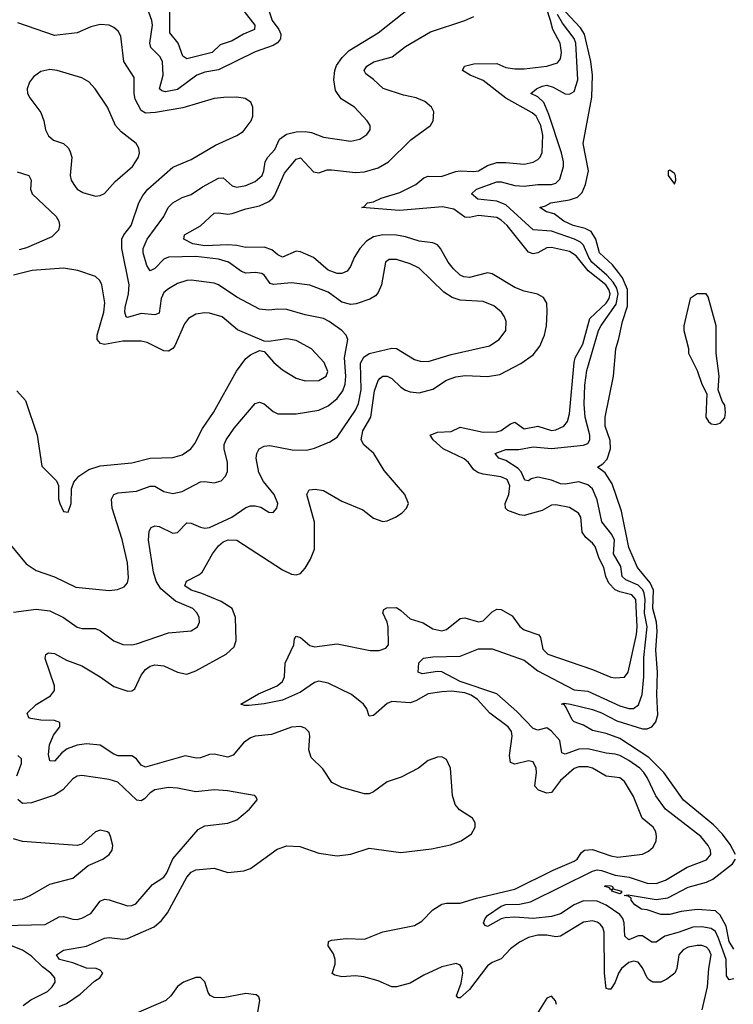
# Model space of a CAD drawing. Header units: inches. Extents: x 1934316 to 2140091, y 524953 to 667329.
# Tile 211 of 256: x 2010658 to 2013788, y 631233 to 635554. Entities that reach past the tile are written whole.
import ezdxf

# ---------------------------------------------------------------- set-up
doc = ezdxf.new("R2010")
doc.units = ezdxf.units.IN
doc.header["$MEASUREMENT"] = 0
doc.layers.add('C0613', color=7, linetype='Continuous')

msp = doc.modelspace()

# ---------------------------------------------------------------- linework, layer by layer
at = {"layer": 'C0613', "color": 5}
for points, elevation in [([(2013650.8, 631209.2), (2013674.6, 631310), (2013679.9, 631390), (2013690.4, 631450), (2013682.3, 631470), (2013670, 631483.2), (2013650, 631491.3), (2013630, 631491.7), (2013590, 631484.2), (2013567.8, 631472.2), (2013549.5, 631450), (2013540.2, 631390), (2013531.3, 631370), (2013496.2, 631343.8), (2013469.6, 631330.4), (2013435.1, 631330), (2013419.5, 631339.5), (2013409.4, 631350), (2013390, 631393.6), (2013370, 631418.5), (2013350, 631422.5), (2013330, 631416.1), (2013297.2, 631390), (2013284.5, 631370), (2013270, 631331), (2013250, 631298.9), (2013240.1, 631300.1), (2013230, 631302.7), (2013222.6, 631370), (2013220.9, 631550), (2013215.3, 631570), (2013204.4, 631584.4), (2013190, 631594.1), (2013170, 631599), (2013130, 631593.5), (2013030, 631532.6), (2013010, 631528.7), (2012970, 631536.1), (2012930, 631536.5), (2012890, 631526.3), (2012850, 631505.9), (2012810, 631476.5), (2012770, 631432.3), (2012730, 631416.2), (2012710, 631402.2), (2012630, 631298.3), (2012590, 631261.8), (2012581.4, 631261.4), (2012573.6, 631270), (2012594.4, 631325.6), (2012601.7, 631370), (2012598.9, 631390), (2012590, 631404.2), (2012571.7, 631411.7), (2012510, 631397.3), (2012430, 631360.8), (2012370, 631326.6), (2012310, 631309.9), (2012290, 631309.9), (2012230, 631336.4), (2012167, 631353), (2012130, 631358), (2012070, 631354.4), (2012040.3, 631360.3), (2012028.7, 631368.7), (2012041.6, 631410), (2012042, 631430), (2012034, 631454), (2012011, 631490), (2012011.5, 631508.5), (2012024.9, 631515.1), (2012090, 631521.3), (2012170, 631519.6), (2012250, 631551), (2012390, 631578.8), (2012422.1, 631597.9), (2012470, 631648.1), (2012510, 631672.7), (2012530, 631676.8), (2012590, 631676.6), (2012660.8, 631699.2), (2012830, 631737.9), (2012998, 631822), (2013090, 631861.3), (2013103.1, 631870), (2013121.3, 631898.7), (2013135.1, 631910), (2013170, 631911.9), (2013250, 631884.1), (2013281.7, 631878.3), (2013390, 631892), (2013415.5, 631904.5), (2013436.8, 631923.2), (2013449.7, 631950), (2013451.1, 631968.9), (2013448.4, 631990), (2013436.4, 632010), (2013387.9, 632050), (2013350, 632145.1), (2013310, 632210.8), (2013290, 632226.5), (2013230, 632234.5), (2013170, 632269.9), (2013150, 632275.8), (2013110, 632275.1), (2013090, 632267.5), (2013030, 632215.2), (2012990, 632162.9), (2012970, 632159.2), (2012932.6, 632172.6), (2012916.8, 632190), (2012924.2, 632250), (2012922.4, 632270), (2012910, 632296.4), (2012890, 632301.2), (2012830, 632286.8), (2012810, 632294), (2012805.5, 632325.5), (2012817.1, 632410), (2012814.3, 632430), (2012800.5, 632450), (2012720.5, 632510), (2012665.6, 632570), (2012637.9, 632590), (2012610, 632600.6), (2012552.3, 632607.7), (2012510, 632604.6), (2012450, 632595.2), (2012395.6, 632564.4), (2012370, 632556.2), (2012290, 632562.3), (2012270, 632553.6), (2012210, 632499.7), (2012190, 632497.2), (2012180.8, 632530), (2012165.8, 632550), (2012112.6, 632592.6), (2012010, 632641.7), (2011970, 632651.3), (2011950, 632645.7), (2011890, 632603.1), (2011810, 632567.2), (2011730, 632551.3), (2011664.7, 632544.7), (2011643.7, 632543.7), (2011627.6, 632550), (2011705, 632595), (2011787.4, 632630), (2011809.8, 632650), (2011818.4, 632670), (2011822.3, 632730), (2011860.2, 632810), (2011863.3, 632836.7), (2011870, 632848.5), (2011890, 632843.2), (2011930, 632808.1), (2011950, 632802.2), (2012050, 632814.6), (2012194.7, 632785.3), (2012234.4, 632785.6), (2012264.2, 632795.8), (2012275.6, 632810), (2012274.1, 632890), (2012269.9, 632910), (2012249.8, 632950.2), (2012255.1, 632964.9), (2012267.5, 632972.5), (2012310, 632973.9), (2012330, 632961.6), (2012370, 632924.7), (2012427.1, 632907.1), (2012470, 632880.2), (2012510, 632872.5), (2012530, 632878.2), (2012590, 632926.1), (2012610, 632928.3), (2012670, 632912), (2012690, 632915.1), (2012730, 632955.9), (2012750, 632966.5), (2012770, 632965.6), (2012817.3, 632937.3), (2012851.4, 632891.4), (2012870, 632876.2), (2012934.8, 632854.8), (2012942.7, 632842.7), (2012951.9, 632791.9), (2012974, 632770), (2013170, 632702.6), (2013250, 632668.4), (2013270, 632665.2), (2013310, 632668), (2013326.3, 632690), (2013363.5, 632856.5), (2013365.8, 632890), (2013360.1, 633010), (2013343.1, 633030), (2013290, 633042.8), (2013270, 633052.5), (2013241.3, 633081.3), (2013228.5, 633110), (2013219.2, 633150), (2013198.8, 633190), (2013181.5, 633241.5), (2013170, 633257), (2013140.9, 633280.9), (2013125.5, 633305.5), (2013118.6, 633370), (2013108.5, 633388.5), (2013070, 633413.3), (2013010, 633425), (2012990, 633422.8), (2012950, 633399.4), (2012870, 633378.6), (2012850, 633381), (2012799.5, 633399.5), (2012788.3, 633410), (2012787.3, 633430), (2012802.9, 633470), (2012808.1, 633508.1), (2012795.3, 633535.3), (2012768.3, 633548.3), (2012690, 633559.4), (2012666.9, 633566.9), (2012650, 633579.1), (2012626.9, 633610), (2012607.2, 633627.2), (2012515.6, 633670), (2012471.2, 633710), (2012458, 633730), (2012490, 633744), (2012550, 633746.8), (2012590, 633766.1), (2012690, 633743.8), (2012750, 633744.6), (2012770, 633751.7), (2012810, 633779.8), (2012830, 633787.8), (2012870, 633758.7), (2012930, 633769.5), (2012990, 633751.5), (2013010, 633754.1), (2013043.9, 633770), (2013060.2, 633790), (2013070, 633824), (2013089.3, 634050), (2013094.8, 634070), (2013127.4, 634130), (2013158.2, 634241.8), (2013230, 634309.7), (2013243.3, 634330), (2013247.8, 634350), (2013241.9, 634370), (2013228.1, 634390), (2013151.3, 634451.3), (2013098.1, 634518.1), (2013070, 634535.7), (2012990, 634554.6), (2012970, 634552.6), (2012930, 634531.3), (2012910, 634526.6), (2012890, 634532.9), (2012795.6, 634650), (2012770, 634674.3), (2012750, 634685.6), (2012670, 634694.3), (2012630, 634685.5), (2012610, 634687.5), (2012562.1, 634722.1), (2012512.4, 634732.4), (2012324.2, 634715.8), (2012159, 634730), (2012167.3, 634732.7), (2012182.9, 634750), (2012210, 634754.7), (2012243.7, 634770), (2012324.9, 634795.1), (2012395.6, 634830), (2012430, 634860.1), (2012450, 634867.1), (2012506, 634866), (2012570, 634888), (2012590, 634890.4), (2012650, 634886.9), (2012670, 634890.1), (2012710, 634913.3), (2012750, 634926.3), (2012790, 634927.4), (2012870, 634919.8), (2012910, 634928.1), (2012930, 634939.7), (2012940.3, 634950), (2012948.8, 634971.2), (2012952.6, 635047.4), (2012943.9, 635090), (2012922.4, 635130), (2012905.6, 635145.6), (2012789.6, 635209.6), (2012690, 635286.5), (2012634, 635310), (2012600.3, 635330), (2012608.3, 635350), (2012650, 635359.9), (2012750, 635361.1), (2012790, 635344.4), (2012830, 635337.4), (2012870, 635337.3), (2012969.3, 635350), (2013016.1, 635363.9), (2013030, 635381.3), (2013034.8, 635410), (2013027.8, 635450), (2012995.7, 635510), (2012986.6, 635550), (2012930, 635722.5)], 180), ([(2011751.9, 635590), (2011765.6, 635550), (2011794.8, 635510), (2011802.6, 635490), (2011801.4, 635470), (2011788.1, 635451.9), (2011770, 635439.9), (2011690, 635411.9), (2011530, 635333.2), (2011470, 635323.1), (2011434.7, 635310), (2011350, 635246.8), (2011296.7, 635236.7), (2011281.2, 635241.2), (2011270.7, 635250), (2011287, 635310), (2011284.2, 635370), (2011272.4, 635392.4), (2011232.2, 635432.2), (2011228.6, 635450), (2011239.4, 635530), (2011237.2, 635550), (2011201.4, 635650)], 240), ([(2010630, 632954.4), (2010730, 632966.7), (2010790, 632959.4), (2010849.1, 632930), (2010910, 632888.1), (2010930, 632882.2), (2010990, 632882.6), (2011012.5, 632872.5), (2011070, 632827.5), (2011110, 632812.7), (2011150, 632810.2), (2011170, 632814.2), (2011310, 632862.9), (2011410, 632871.8), (2011438, 632890), (2011446.6, 632910), (2011444.8, 632930), (2011436, 632950), (2011417.3, 632970), (2011341.5, 633001.5), (2011276.9, 633056.9), (2011256.1, 633090), (2011244.1, 633130), (2011222.7, 633270), (2011225.5, 633310), (2011234.8, 633325.2), (2011250, 633332.6), (2011270, 633330.2), (2011330, 633300.2), (2011350, 633303.7), (2011390, 633345.8), (2011410, 633345), (2011450, 633326.3), (2011470, 633322), (2011490, 633326), (2011588.7, 633371.3), (2011650, 633413.4), (2011670, 633419.8), (2011690, 633420.6), (2011714.7, 633414.7), (2011750, 633392.7), (2011770, 633390.6), (2011785.1, 633410), (2011789.6, 633430.4), (2011774, 633470), (2011726.8, 633526.8), (2011706.2, 633566.2), (2011695.2, 633630), (2011697.8, 633650), (2011707.3, 633670), (2011730, 633682.8), (2011754.4, 633685.6), (2011853.2, 633666.8), (2011916, 633664), (2011950, 633673), (2012018.4, 633701.6), (2012050, 633721.8), (2012130, 633839.7), (2012143.7, 633870), (2012155.4, 633930), (2012153, 634047), (2012166.6, 634073.4), (2012190, 634089.4), (2012290, 634112.3), (2012310, 634110.2), (2012390, 634062.3), (2012414.7, 634054.7), (2012450, 634053.4), (2012550, 634084.1), (2012717.8, 634122.2), (2012761.1, 634150), (2012789.8, 634190), (2012791.9, 634230), (2012783.8, 634250), (2012770.4, 634270.4), (2012737.3, 634297.3), (2012690, 634317), (2012590, 634323.2), (2012554.3, 634334.3), (2012518.2, 634358.2), (2012410, 634462.9), (2012370, 634482), (2012310, 634501.1), (2012278.9, 634501.1), (2012262.7, 634490), (2012244.5, 634390), (2012230, 634356.2), (2012218.3, 634341.7), (2012193.2, 634326.8), (2012133, 634307), (2012110, 634304.3), (2012070, 634313.9), (2012010, 634358), (2011930, 634388.3), (2011850, 634399.5), (2011771, 634391), (2011755.7, 634395.7), (2011731.7, 634431.7), (2011719.6, 634439.6), (2011690, 634444.7), (2011650, 634440.9), (2011630, 634448.4), (2011573.1, 634490), (2011530, 634502.3), (2011430, 634513.8), (2011310, 634511.4), (2011290, 634502.1), (2011250, 634461.5), (2011230, 634451.1), (2011215.3, 634475.3), (2011199.4, 634530), (2011199.4, 634550), (2011216.2, 634590), (2011290.5, 634690), (2011308.4, 634730), (2011330, 634749.4), (2011370, 634773.4), (2011410, 634787.1), (2011459.1, 634820.9), (2011530, 634858.2), (2011550, 634859.3), (2011590, 634823.9), (2011610, 634819.3), (2011650, 634826.4), (2011690, 634843.2), (2011720.7, 634870), (2011729, 634890), (2011734.9, 634930), (2011746.3, 634950), (2011776.5, 634983.5), (2011797.9, 635030), (2011828.1, 635051.9), (2011870, 635061.3), (2011910, 635062.7), (2011937.9, 635057.9), (2011990, 635037.6), (2012110, 635020.3), (2012150, 635028.9), (2012179.6, 635050), (2012194.7, 635070), (2012194.3, 635090), (2012182.4, 635110), (2012126.3, 635170), (2012067, 635207), (2012043, 635243), (2012035.7, 635290), (2012039.5, 635330), (2012047.1, 635352.8), (2012071.8, 635388.2), (2012102.3, 635417.7), (2012230, 635495.4), (2012370, 635607.7)], 240), ([(2011642.8, 635590), (2011688.3, 635530), (2011687.1, 635510), (2011638.6, 635490), (2011590, 635460.3), (2011536.2, 635443.8), (2011502.3, 635410), (2011390, 635382.3), (2011373.3, 635393.3), (2011353.2, 635450), (2011316.6, 635496.6), (2011315.8, 635610)], 220), ([(2013796.9, 631890), (2013774.5, 631934.5), (2013740.3, 631980.3), (2013701.4, 632021.4), (2013569.6, 632129.6), (2013483.2, 632250), (2013416.6, 632316.6), (2013290, 632399.1), (2013230, 632421.2), (2013170, 632434.3), (2013130, 632458.2), (2013090, 632472.4), (2013081, 632481), (2013055.2, 632535.2), (2013046.8, 632546.8), (2013034, 632550), (2013046.1, 632553.9), (2013074, 632550), (2013170, 632526.3), (2013210, 632511.9), (2013276.4, 632476.4), (2013390, 632442.5), (2013410, 632441.6), (2013430, 632450.2), (2013447.6, 632472.4), (2013456.5, 632503.5), (2013451.8, 632591.8), (2013455.6, 632690), (2013447.7, 632787.7), (2013454.1, 632870), (2013450.3, 632910), (2013434.4, 632970), (2013438.3, 633050), (2013422.8, 633082.8), (2013368.2, 633150), (2013330, 633236.9), (2013297.2, 633397.2), (2013256.6, 633516.6), (2013225.1, 633565.1), (2013192.7, 633590), (2013215.6, 633604.4), (2013234.9, 633625.1), (2013249.8, 633670), (2013247.3, 633707.3), (2013226.2, 633770), (2013225.4, 633810), (2013262, 633990), (2013271.8, 634110), (2013286, 634154), (2013301.7, 634230), (2013323.4, 634296.6), (2013323.3, 634370), (2013301.4, 634421.4), (2013284.9, 634444.9), (2013257.3, 634477.3), (2013200.2, 634530), (2013184.8, 634590), (2013163.6, 634623.6), (2013137.7, 634637.7), (2013085.1, 634650), (2013043.8, 634670), (2013002.2, 634702.2), (2012969, 634710), (2012939, 634730), (2012963.6, 634736.4), (2012987, 634750), (2013070, 634762.7), (2013105.1, 634774.9), (2013125.2, 634794.8), (2013139.5, 634830), (2013153.2, 634890), (2013129.4, 635010.6), (2013167.1, 635212.9), (2013170.7, 635310), (2013163.1, 635370), (2013135.4, 635490), (2013118, 635518), (2013050.7, 635590)], 140), ([(2010590, 633282.4), (2010685.9, 633165.9), (2010730, 633136), (2010810, 633109.3), (2010903.4, 633063.4), (2011050, 633048.9), (2011087.1, 633052.9), (2011115.2, 633064.8), (2011130, 633082.8), (2011134.9, 633105.1), (2011129.8, 633170), (2011107, 633273), (2011062.8, 633410), (2011060.2, 633450), (2011069.8, 633470), (2011090, 633476.8), (2011170, 633485.3), (2011230, 633507.4), (2011250, 633506.3), (2011290, 633482.6), (2011330, 633474.5), (2011370, 633483.7), (2011450, 633525.4), (2011470, 633527.5), (2011510, 633522), (2011542, 633530), (2011560.4, 633550), (2011568.8, 633571.2), (2011568.9, 633610), (2011554, 633670), (2011555.2, 633690), (2011563.7, 633710), (2011599, 633761), (2011690, 633869.1), (2011710, 633875.6), (2011730, 633868.2), (2011770, 633834), (2011790, 633824.5), (2011870, 633824.2), (2011970, 633839.5), (2012010, 633859.2), (2012050, 633891.6), (2012074.6, 633925.4), (2012085, 633955), (2012088.2, 633990), (2012082.8, 634070), (2012096.7, 634150), (2012089, 634170), (2012069.9, 634189.9), (2012015.5, 634230), (2011990, 634242.7), (2011910, 634258.4), (2011830, 634282.5), (2011790, 634284.1), (2011750, 634279.6), (2011710, 634284.1), (2011610, 634336.6), (2011530, 634390.5), (2011510, 634396.9), (2011410, 634410.6), (2011390, 634409.8), (2011350, 634395.7), (2011310, 634373.2), (2011290, 634355.8), (2011277.8, 634330), (2011270, 634265.7), (2011250, 634258.9), (2011190, 634265.1), (2011130, 634246.3), (2011124.2, 634250), (2011118.2, 634270), (2011119.7, 634290), (2011135.1, 634350), (2011137.6, 634390), (2011105.8, 634550), (2011105.6, 634590), (2011114.5, 634610), (2011146.8, 634650), (2011180.2, 634750), (2011197.7, 634782.3), (2011220.3, 634810), (2011330, 634905.8), (2011410, 634940.8), (2011516.3, 635003.7), (2011610, 635044.9), (2011637.3, 635062.7), (2011672.6, 635110), (2011679.7, 635130), (2011680.7, 635170), (2011671.1, 635191.1), (2011647.2, 635207.2), (2011610, 635213.8), (2011552.5, 635212.5), (2011510, 635207.4), (2011372.9, 635167.1), (2011253.2, 635146.8), (2011210, 635143.6), (2011190, 635154.4), (2011164.8, 635204.8), (2011159.1, 635230), (2011159.7, 635299.7), (2011114.5, 635370), (2011101.2, 635481.2), (2011090, 635503), (2011070, 635519.8), (2011050, 635529.8), (2011010, 635532.9), (2010970, 635521.8), (2010910, 635496.2), (2010810, 635484.8), (2010650, 635540.4)], 260), ([(2010830, 631222.9), (2010863.2, 631236.8), (2010922.3, 631277.7), (2010985.1, 631334.9), (2011009.7, 631350), (2011021.7, 631370), (2011010, 631383.5), (2010993.2, 631390), (2010950, 631391.5), (2010890, 631415.5), (2010831.8, 631430), (2010819.6, 631450), (2010850, 631470.9), (2010950, 631488.1), (2011030, 631523), (2011050, 631526.8), (2011110, 631519.3), (2011130, 631522.3), (2011246.8, 631573.2), (2011279.5, 631600.5), (2011305.7, 631634.3), (2011390, 631791.2), (2011410, 631813.7), (2011430, 631822.6), (2011510, 631831), (2011570, 631812.1), (2011641.1, 631818.9), (2011670, 631829.1), (2011786.5, 631913.5), (2011830, 631928.4), (2011885.7, 631925.7), (2011970, 631896.5), (2012050, 631884.7), (2012110, 631892.1), (2012190, 631918), (2012330, 631898.6), (2012464.3, 631915.7), (2012546.6, 631933.4), (2012593.6, 631950), (2012638.7, 631981.3), (2012656, 632010), (2012655.6, 632030), (2012643.5, 632050), (2012586.8, 632086.8), (2012567.3, 632110), (2012556.1, 632150), (2012547.3, 632270), (2012530, 632307), (2012510, 632318.9), (2012490, 632318.3), (2012450, 632302.6), (2012406.4, 632270), (2012330.4, 632230), (2012270, 632208.9), (2012210, 632164.8), (2012190, 632156.2), (2012170, 632156.5), (2012070, 632184), (2012026.8, 632206.8), (2011986.8, 632266.8), (2011936, 632316), (2011925.6, 632350), (2011929.8, 632409.8), (2011926.8, 632426.8), (2011910, 632445.4), (2011890, 632452.7), (2011850, 632449), (2011762.6, 632417.4), (2011690.1, 632409.9), (2011670, 632402.3), (2011640, 632380), (2011593.4, 632326.6), (2011570, 632318), (2011510, 632330.4), (2011490, 632329.3), (2011450, 632314.1), (2011433.2, 632313.2), (2011384, 632324), (2011210, 632273.7), (2011190, 632282.8), (2011169.9, 632309.9), (2011150, 632324.1), (2011090, 632323.7), (2011070, 632330.5), (2011010.9, 632370.9), (2010950, 632375.6), (2010910, 632369.9), (2010865.9, 632354.1), (2010843, 632337), (2010810, 632300.6), (2010790, 632301.1), (2010784.4, 632330), (2010788.5, 632371.5), (2010805.3, 632414.7), (2010833.6, 632450), (2010833.5, 632470), (2010810, 632478.6), (2010750, 632479.3), (2010707.1, 632487.1), (2010697.6, 632490), (2010690.9, 632510), (2010730, 632549.3), (2010793.2, 632586.8), (2010809.8, 632610), (2010810.7, 632630), (2010769.9, 632750), (2010772.3, 632767.7), (2010784.2, 632775.8), (2010810, 632772), (2010862.6, 632742.6), (2010930, 632718.4), (2011010.6, 632670.6), (2011070, 632627), (2011132.1, 632607.9), (2011150, 632608.5), (2011162.1, 632617.9), (2011190, 632676.9), (2011210, 632703), (2011230, 632716.6), (2011250, 632722.1), (2011290, 632719), (2011350, 632690.2), (2011390, 632681.8), (2011430, 632695.8), (2011562.7, 632770), (2011597.8, 632802.2), (2011606.8, 632830), (2011604.1, 632930), (2011589.9, 632969.9), (2011540.6, 633000.6), (2011456.1, 633036.1), (2011409.7, 633050), (2011382.4, 633070), (2011389.8, 633090.2), (2011442.7, 633117.3), (2011458.4, 633130), (2011503.9, 633210), (2011530, 633245), (2011550, 633262.2), (2011571.5, 633271.5), (2011610, 633269.3), (2011810, 633138.9), (2011850, 633120.3), (2011870, 633117.4), (2011890, 633124.2), (2011910, 633146.7), (2011933.8, 633186.2), (2011950.5, 633230), (2011950, 633349.3), (2011917.2, 633470), (2011927, 633490), (2011953, 633493), (2011990, 633487.5), (2012070, 633440.2), (2012163.1, 633403.1), (2012210, 633367), (2012250, 633352.2), (2012270, 633355.3), (2012306, 633370), (2012335.1, 633390), (2012354.5, 633410), (2012363.6, 633430), (2012346.6, 633470), (2012255.7, 633575.7), (2012211.6, 633650), (2012167.4, 633687.4), (2012156.1, 633710), (2012162.1, 633750), (2012198.5, 633810), (2012214.3, 633925.7), (2012229.6, 633970.4), (2012239.4, 633980.7), (2012250, 633989.4), (2012270, 633990.1), (2012290, 633979), (2012330, 633940.9), (2012350, 633928.2), (2012370, 633920.5), (2012410, 633915.9), (2012470, 633931.9), (2012530, 633971.6), (2012570, 633987.2), (2012611.8, 633991.8), (2012710, 633988.3), (2012763.8, 633996.2), (2012855.2, 634044.8), (2012910, 634083.5), (2012939.1, 634120.9), (2012959.5, 634170), (2012969.1, 634210), (2012972, 634272), (2012969.8, 634310), (2012955.1, 634335.1), (2012929.2, 634349.2), (2012870, 634363), (2012830, 634378.2), (2012730, 634438.3), (2012710, 634442.4), (2012630, 634421.7), (2012605.3, 634425.3), (2012590, 634433.2), (2012560.5, 634460.5), (2012537.7, 634490), (2012503.7, 634550), (2012490, 634565.8), (2012470, 634574.9), (2012410, 634581.6), (2012350, 634601.4), (2012310, 634608), (2012250, 634609.9), (2012210, 634600.3), (2012178.5, 634581.5), (2012149.5, 634550), (2012124.4, 634510), (2012109, 634471), (2012093.6, 634450), (2012070, 634440.2), (2012050, 634440.2), (2012010, 634454), (2011946.5, 634510), (2011890, 634534.6), (2011870, 634537.7), (2011810, 634511.2), (2011790, 634521.6), (2011763.8, 634543.8), (2011730, 634555.4), (2011650, 634553.7), (2011610, 634563.2), (2011570, 634566), (2011470, 634560.7), (2011416.3, 634570), (2011378.2, 634590), (2011380.4, 634610), (2011450, 634649.4), (2011510, 634704.1), (2011530, 634705.7), (2011570, 634699.7), (2011590, 634703.5), (2011650, 634724.2), (2011710, 634736.7), (2011750, 634755.3), (2011767.6, 634770), (2011776.1, 634783.9), (2011819.5, 634880.5), (2011870, 634941), (2011890, 634947.7), (2011946.2, 634886.2), (2011970, 634882), (2012005.9, 634894.1), (2012024.6, 634895.4), (2012130, 634883.8), (2012170, 634886), (2012230, 634903.3), (2012275.4, 634930), (2012373.8, 635026.2), (2012459.7, 635090), (2012471.1, 635110), (2012473.7, 635150), (2012463.5, 635170), (2012434.5, 635194.5), (2012396.2, 635210), (2012341.7, 635221.7), (2012252, 635252), (2012210, 635291.3), (2012175.3, 635315.3), (2012168.1, 635330), (2012179.8, 635350), (2012211.7, 635368.3), (2012290.9, 635390), (2012350, 635436.3), (2012459.6, 635500.4), (2012610.5, 635549.5), (2012650, 635568.2)], 220), ([(2013790, 631344.3), (2013770, 631341.1), (2013757.4, 631357.4), (2013756.6, 631430), (2013723.5, 631523.5), (2013710, 631553.3), (2013690, 631566.4), (2013650, 631573.3), (2013610, 631572.1), (2013550, 631549.6), (2013487.3, 631532.7), (2013450, 631506.2), (2013430, 631505.3), (2013390, 631533.4), (2013370, 631533.3), (2013330, 631515.8), (2013312.4, 631532.4), (2013308.7, 631590), (2013302.8, 631610), (2013290, 631627.5), (2013230, 631667.6), (2013190, 631685.9), (2013130, 631686.8), (2013090.1, 631669.9), (2013030, 631630.8), (2012990, 631619.1), (2012910, 631609.1), (2012830, 631616.1), (2012787, 631613), (2012770, 631608.9), (2012710, 631574.8), (2012699.1, 631579.1), (2012692.6, 631590), (2012698.8, 631610), (2012710, 631623.5), (2012770, 631664), (2012790, 631671.5), (2012850, 631671.9), (2012897.5, 631682.5), (2013170, 631817.8), (2013190, 631822.6), (2013210, 631820.3), (2013270, 631799.7), (2013330.5, 631790.5), (2013410, 631765.1), (2013450, 631763.9), (2013490, 631778), (2013585.4, 631834.6), (2013670, 631866.5), (2013689.8, 631890.2), (2013687.5, 631910), (2013677.5, 631930), (2013644.9, 631970), (2013489.9, 632090), (2013447.6, 632147.6), (2013410, 632228.9), (2013395.8, 632250), (2013377.1, 632270), (2013330, 632303.7), (2013290, 632325.2), (2013270, 632331), (2013230, 632334.8), (2013150, 632354.4), (2013110, 632352.5), (2013050, 632330.6), (2013036, 632336), (2013027.2, 632390), (2012990, 632432.2), (2012970, 632445.7), (2012930, 632436.5), (2012910, 632442.9), (2012838.4, 632518.4), (2012750, 632596.1), (2012589.3, 632649.3), (2012510, 632692.2), (2012490, 632694.2), (2012423.6, 632683.6), (2012405.1, 632690), (2012407.9, 632732.1), (2012428.7, 632751.3), (2012470, 632757.6), (2012590, 632760.2), (2012670, 632792.8), (2012730, 632793.5), (2012870, 632743.9), (2012930, 632696.2), (2013090, 632612.7), (2013150, 632607.7), (2013290, 632543.4), (2013330, 632531.3), (2013350, 632531.2), (2013372.5, 632547.5), (2013387.7, 632592.3), (2013394.8, 632670), (2013395.1, 632755.1), (2013409.4, 632890), (2013398.8, 632950), (2013401.2, 633010), (2013397.5, 633037.5), (2013391.3, 633051.3), (2013370, 633071.7), (2013316, 633096), (2013299.7, 633110), (2013293.8, 633153.8), (2013262.5, 633210), (2013266.4, 633270), (2013254.7, 633294.7), (2013210.9, 633350), (2013190, 633447.1), (2013170, 633494.6), (2013150, 633512.4), (2013110, 633525.7), (2013050, 633515.6), (2013030, 633517.4), (2012990, 633532.4), (2012930, 633546.7), (2012901.5, 633538.5), (2012890, 633530.5), (2012873.4, 633533.4), (2012857.2, 633570), (2012844.8, 633584.8), (2012790, 633619.1), (2012758.7, 633630), (2012743.5, 633650), (2012790, 633667.9), (2012847.5, 633667.5), (2012910, 633679), (2012990, 633671.4), (2013130, 633687.2), (2013150, 633694.3), (2013158.7, 633710), (2013158.9, 633730), (2013138.2, 633810), (2013133.6, 633866.4), (2013136.2, 633950), (2013145.5, 634014.5), (2013196.8, 634190), (2013207.6, 634212.4), (2013274, 634306), (2013282.6, 634350), (2013276.2, 634376.2), (2013261.5, 634401.5), (2013233.3, 634433.3), (2013167.8, 634490), (2013153.7, 634510), (2013130, 634564.7), (2013117.2, 634577.2), (2013090.9, 634590.9), (2012990, 634626.1), (2012910, 634631.4), (2012790, 634740.6), (2012750, 634757.8), (2012666.7, 634766.7), (2012639.8, 634790), (2012661.1, 634810), (2012750, 634842.8), (2012770, 634842.3), (2012830, 634825.9), (2012870, 634823.6), (2012930, 634830.1), (2012990, 634830.1), (2013010, 634836.8), (2013026.3, 634853.7), (2013042.5, 634910), (2013043.4, 634930), (2013034.9, 634970), (2012977.9, 635137.9), (2012956.1, 635190), (2012930, 635215.4), (2012899.5, 635230), (2012924.5, 635250), (2012950, 635262.4), (2012970, 635265.8), (2012997.9, 635257.9), (2013050, 635228.2), (2013070, 635226.2), (2013090, 635239.2), (2013105.2, 635290), (2013096.4, 635450), (2013090, 635471.4), (2013037.9, 635537.9), (2013016.6, 635576.6)], 160), ([(2010646.1, 634886.1), (2010697.4, 634870), (2010708.3, 634850), (2010704.3, 634810), (2010712.1, 634790), (2010817.7, 634690), (2010829.4, 634670), (2010832.6, 634650), (2010827.5, 634630), (2010798.8, 634601.2), (2010687.3, 634552.7), (2010655.9, 634544.1)], 260), ([(2010644.4, 633924.4), (2010682.4, 633882.4), (2010734, 633730), (2010754.6, 633594.6), (2010819.1, 633530), (2010828, 633510), (2010828.5, 633451.5), (2010834, 633430), (2010850, 633396), (2010870, 633392), (2010882.7, 633430), (2010884.5, 633495.5), (2010895.6, 633524.4), (2010917.4, 633550), (2010960.4, 633579.6), (2011010, 633596.3), (2011150, 633608.8), (2011230, 633628.9), (2011330, 633632.6), (2011370, 633643.8), (2011408.5, 633670), (2011425.9, 633694.1), (2011459.6, 633760.4), (2011508.2, 633830), (2011609.3, 634010.7), (2011650, 634067.2), (2011670, 634083.1), (2011710, 634101.6), (2011730, 634097.3), (2011772.2, 634050), (2011810, 634017.4), (2011870, 633980.2), (2011910, 633968.4), (2011970, 633970.2), (2012001.5, 633990), (2012009.1, 634010), (2011992.6, 634050), (2011936.9, 634110), (2011870, 634145.3), (2011830, 634153.8), (2011750, 634141.6), (2011730, 634143.7), (2011613.1, 634193.1), (2011545.1, 634250), (2011490, 634266.3), (2011470, 634267.7), (2011430, 634261), (2011397.5, 634242.5), (2011380.9, 634219.1), (2011338.1, 634121.9), (2011329.6, 634110.4), (2011310, 634099.1), (2011290, 634100.2), (2011217.4, 634137.4), (2011190, 634143.7), (2011110, 634142.7), (2011030, 634128.5), (2011012.1, 634132.1), (2010997, 634150), (2010997.7, 634170), (2011027, 634270), (2011030.9, 634310.9), (2011017.4, 634390), (2011008.9, 634408.9), (2010990, 634426.6), (2010912.8, 634452.8), (2010850, 634463.9), (2010712.6, 634452.6), (2010630, 634433.2)], 280), ([(2010644.7, 632235.3), (2010665.7, 632290), (2010665.6, 632310), (2010650, 632324.2)], 240), ([(2010590, 631579.3), (2010770, 631583.8), (2010830, 631616.8), (2010850, 631618.8), (2010890, 631606.6), (2010910, 631605.1), (2010930, 631610.9), (2010970, 631632.1), (2011010, 631685.5), (2011030, 631695), (2011050, 631692.2), (2011130, 631665), (2011150, 631666.5), (2011166.4, 631673.6), (2011240.7, 631759.3), (2011290, 631791.2), (2011303, 631810), (2011328.8, 631871.2), (2011440, 632000), (2011470, 632016.5), (2011570, 632028.7), (2011610, 632042.4), (2011665.1, 632090), (2011699, 632130), (2011698, 632138), (2011689, 632149), (2011686, 632150), (2011569.8, 632169.8), (2011510, 632173.8), (2011430, 632165.1), (2011350, 632181.2), (2011310, 632184.5), (2011250, 632174.5), (2011230, 632161.5), (2011205.2, 632134.8), (2011190, 632126.5), (2011171.1, 632128.9), (2011088.4, 632208.4), (2011050, 632220.2), (2010930, 632236.8), (2010910, 632233.8), (2010890, 632222.7), (2010846.2, 632173.8), (2010810, 632151.4), (2010710, 632117.7), (2010670, 632113.7), (2010650, 632131.8)], 240), ([(2010630, 631689.4), (2010670, 631696.3), (2010704.2, 631710), (2010790, 631760.7), (2010890, 631786.5), (2010957.8, 631842.2), (2011022.7, 631870), (2011049.4, 631890), (2011062.7, 631910), (2011066, 631930), (2011056.2, 631970), (2011050, 631984), (2011042, 631990), (2011010, 631997), (2010990, 631989.3), (2010930, 631936.2), (2010910, 631929.7), (2010670, 631947.4), (2010630, 631958.7)], 260), ([(2013790, 631475.1), (2013770, 631508.8), (2013756.7, 631576.7), (2013730, 631624.6), (2013710, 631643.1), (2013630, 631649.5), (2013559, 631641), (2013510, 631627.7), (2013470, 631626.7), (2013410, 631647.4), (2013385.7, 631650), (2013356.2, 631670), (2013340.3, 631690), (2013339.1, 631699.1), (2013327.3, 631707.3), (2013309, 631710), (2013326.3, 631713.7), (2013450, 631693.3), (2013500, 631700), (2013590, 631747.5), (2013670, 631769.5), (2013698.1, 631781.9), (2013784.3, 631850), (2013797.2, 631870)], 140), ([(2010672.6, 631227.4), (2010707, 631253), (2010779.9, 631290), (2010800.6, 631310), (2010812.8, 631330), (2010812, 631350), (2010794.1, 631370), (2010757.3, 631397.3), (2010710, 631444.5), (2010670.2, 631470.2), (2010568.7, 631510)], 240), ([(2011694.1, 631145.9), (2011711.6, 631250), (2011706.3, 631266.3), (2011695.4, 631275.4), (2011650, 631281.1), (2011550, 631262.1), (2011510, 631262.9), (2011492.5, 631272.5), (2011484.4, 631284.4), (2011470, 631331.5), (2011450, 631350.8), (2011430, 631350.8), (2011376.4, 631330), (2011350, 631311.9), (2011321.2, 631270), (2011298.3, 631250), (2011166.8, 631193.2)], 220), ([(2013012.4, 631232.4), (2013008.2, 631248.2), (2012990, 631269.4), (2012970, 631259.5), (2012925.6, 631190)], 220)]:
    msp.add_lwpolyline(points, dxfattribs=dict(at, elevation=elevation))
for points, elevation in [([(2010790, 635334.6), (2010750, 635326.2), (2010717.4, 635302.6), (2010700.1, 635279.9), (2010690.2, 635250), (2010692.3, 635230), (2010702.2, 635210), (2010750, 635146.7), (2010763.5, 635110), (2010771, 635071), (2010783.4, 635043.4), (2010805.5, 635025.5), (2010850.1, 635010.1), (2010870, 634991.6), (2010877.8, 634977.8), (2010885.8, 634950), (2010878.5, 634870), (2010882.7, 634850), (2010894.6, 634830), (2010910, 634810.4), (2010935.1, 634795.1), (2010990, 634779.5), (2011010, 634782), (2011030, 634790.4), (2011075.8, 634844.1), (2011151.9, 634910), (2011178, 634950), (2011183.5, 634970), (2011180.4, 634990), (2011168.3, 635010), (2011102.2, 635062.2), (2011077.1, 635090), (2011042.8, 635170), (2010988.4, 635250), (2010960.7, 635280.7), (2010930, 635298), (2010821.2, 635330)], 280), ([(2013510, 634894), (2013502, 634890), (2013502.8, 634870), (2013530, 634832), (2013536, 634850), (2013533.6, 634870), (2013530, 634879)], 140), ([(2013628.8, 634351.2), (2013599.1, 634330), (2013571, 634210), (2013571, 634190), (2013591.1, 634111.1), (2013592, 634090), (2013630, 634014), (2013650, 633954), (2013671.6, 633911.6), (2013667.3, 633810), (2013678.8, 633790), (2013690, 633780.7), (2013710, 633777.3), (2013730, 633782.8), (2013750, 633806), (2013754.3, 633830), (2013750, 633862), (2013739.3, 633879.3), (2013722, 633930), (2013726, 633990), (2013713, 634090), (2013712.1, 634210), (2013677.6, 634337.6), (2013669, 634350)], 140), ([(2013290, 631718.4), (2013254.7, 631730), (2013258.6, 631738.6), (2013250, 631735.6), (2013244.4, 631744.4), (2013224.1, 631750), (2013225.9, 631754.1), (2013250, 631753.2), (2013257.6, 631750), (2013260.4, 631740.4), (2013298, 631730), (2013297.7, 631722.3)], 140)]:
    msp.add_lwpolyline(points, close=True, dxfattribs=dict(at, elevation=elevation))

doc.saveas('drawing.dxf')
